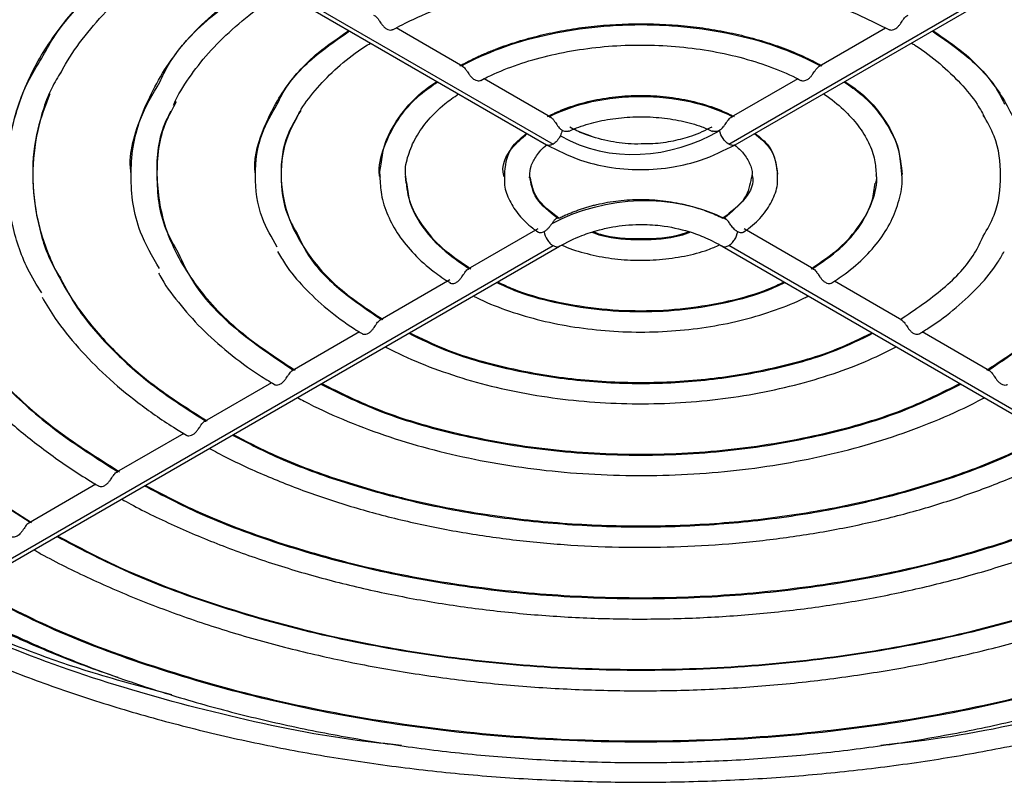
# Model space of a CAD drawing. Header units: millimetres. Extents: x 155400 to 158106, y 111257 to 114777.
# Tile 58 of 157: x 157912 to 157977, y 111443 to 111493. Entities that reach past the tile are written whole.
import ezdxf

# ---------------------------------------------------------------- set-up
doc = ezdxf.new("R2010")
doc.units = ezdxf.units.MM

msp = doc.modelspace()

# ---------------------------------------------------------------- linework, layer by layer
at = {"color": 7, "linetype": 'Continuous', "lineweight": 25}
for p, q in [((157906.816, 111508.03), (157946.693, 111485.01)), ((157907.241, 111508.072), (157947.118, 111485.052)), ((157958.683, 111485.052), (157998.56, 111508.072)), ((157959.108, 111485.01), (157998.985, 111508.03)), ((157941.171, 111490.16), (157936.783, 111492.693)), ((157969.01, 111492.689), (157964.629, 111490.16)), ((157946.96, 111486.818), (157942.574, 111489.35)), ((157963.229, 111489.352), (157958.84, 111486.818)), ((157948.806, 111485.884), (157949.612, 111485.589)), ((157943.913, 111483.207), (157943.913, 111482.88)), ((157960.208, 111483.006), (157960.185, 111482.808)), ((157961.887, 111483.078), (157961.887, 111483.208)), ((157970.074, 111483.084), (157970.042, 111483.542)), ((157937.455, 111482.514), (157937.408, 111482.951)), ((157946.11, 111479.469), (157941.514, 111476.816)), ((157964.286, 111476.816), (157959.69, 111479.469)), ((157907.241, 111455.355), (157947.118, 111478.375)), ((157907.666, 111455.313), (157947.542, 111478.333)), ((157958.258, 111478.333), (157998.135, 111455.313)), ((157998.56, 111455.355), (157958.683, 111478.375)), ((157940.321, 111476.128), (157935.729, 111473.476)), ((157970.071, 111473.476), (157965.638, 111476.036)), ((157934.37, 111472.692), (157929.945, 111470.137)), ((157975.855, 111470.137), (157971.428, 111472.693)), ((157928.589, 111469.355), (157924.162, 111466.799)), ((157922.801, 111466.013), (157918.378, 111463.46)), ((157917.009, 111462.669), (157912.595, 111460.121))]:
    msp.add_line(p, q, dxfattribs=at)
for points, knots in [([(157902.989, 111483.029), (157902.988, 111483.034), (157902.847, 111484.282), (157903.332, 111486.785), (157904.507, 111490.459), (157906.593, 111494.014), (157909.452, 111497.372), (157912.672, 111500.262), (157915.207, 111501.873), (157916.289, 111502.561)], [0, 0, 0, 0, 0.000737, 0.174663, 0.348588, 0.522514, 0.696439, 0.870364, 1, 1, 1, 1]), ([(157905.731, 111492.223), (157906.034, 111492.778), (157906.983, 111494.519), (157909.43, 111497.254), (157912.636, 111500.178), (157915.208, 111501.817), (157916.335, 111502.535)], [0, 0, 0, 0, 0.1443738, 0.4522425, 0.7601112, 1, 1, 1, 1]), ([(157906.789, 111490.931), (157906.851, 111491.062), (157907.251, 111491.902), (157908.282, 111493.409), (157909.889, 111495.427), (157911.8, 111497.362), (157913.98, 111499.2), (157915.974, 111500.655), (157917.303, 111501.459), (157917.74, 111501.724)], [0, 0, 0, 0, 0.032642, 0.209822, 0.386357, 0.562423, 0.73819, 0.913796, 1, 1, 1, 1]), ([(157911.167, 111483.029), (157911.166, 111483.034), (157911.048, 111484.077), (157911.452, 111486.167), (157912.432, 111489.234), (157914.17, 111492.202), (157916.554, 111495.005), (157919.183, 111497.377), (157921.233, 111498.686), (157922.073, 111499.222)], [0, 0, 0, 0, 0.000889, 0.176328, 0.351767, 0.527207, 0.702646, 0.878086, 1, 1, 1, 1]), ([(157913.453, 111490.699), (157913.703, 111491.16), (157914.491, 111492.609), (157916.527, 111494.889), (157919.149, 111497.293), (157921.236, 111498.629), (157922.12, 111499.195)], [0, 0, 0, 0, 0.145523, 0.457917, 0.770312, 1, 1, 1, 1]), ([(157914.699, 111489.695), (157914.8, 111489.898), (157915.222, 111490.743), (157916.271, 111492.182), (157917.835, 111493.989), (157919.703, 111495.704), (157921.594, 111497.179), (157922.959, 111498.03), (157923.526, 111498.384)], [0, 0, 0, 0, 0.06323, 0.263289, 0.462449, 0.661006, 0.859222, 1, 1, 1, 1]), ([(157936.584, 111492.587), (157936.781, 111492.694), (157937.632, 111493.156), (157939.291, 111493.883), (157941.612, 111494.7), (157944.092, 111495.358), (157946.69, 111495.852), (157949.373, 111496.172), (157952.103, 111496.314), (157954.845, 111496.277), (157957.561, 111496.059), (157960.214, 111495.665), (157962.768, 111495.102), (157965.184, 111494.373), (157967.36, 111493.539), (157968.626, 111492.891), (157969.217, 111492.588)], [0, 0, 0, 0, 0.022757, 0.098446, 0.174221, 0.250065, 0.325973, 0.401934, 0.47793, 0.553943, 0.62995, 0.705926, 0.78185, 0.857703, 0.933467, 1, 1, 1, 1]), ([(157919.346, 111483.023), (157919.345, 111483.03), (157919.133, 111484.281), (157919.855, 111486.806), (157921.632, 111490.403), (157924.362, 111493.502), (157926.838, 111495.155), (157927.896, 111495.861)], [0, 0, 0, 0, 0.001523, 0.268111, 0.534699, 0.801287, 1, 1, 1, 1]), ([(157921.219, 111489.133), (157921.401, 111489.513), (157922.159, 111491.091), (157924.372, 111493.415), (157926.852, 111495.099), (157927.938, 111495.837)], [0, 0, 0, 0, 0.151097, 0.628335, 1, 1, 1, 1]), ([(157922.132, 111487.612), (157922.144, 111487.645), (157922.381, 111488.255), (157923.127, 111489.41), (157924.38, 111491.052), (157925.954, 111492.607), (157927.59, 111493.949), (157928.802, 111494.72), (157929.311, 111495.044)], [0, 0, 0, 0, 0.0119179, 0.2231872, 0.4328716, 0.6414245, 0.8493248, 1, 1, 1, 1]), ([(157976.5, 111495.05), (157976.615, 111494.98), (157977.447, 111494.474), (157978.837, 111493.453), (157980.553, 111491.958), (157981.971, 111490.375), (157982.974, 111488.996), (157983.385, 111488.135), (157983.527, 111487.838)], [0, 0, 0, 0, 0.034204, 0.247333, 0.460455, 0.67369, 0.887343, 1, 1, 1, 1]), ([(157935.296, 111493.536), (157935.33, 111493.524), (157935.4, 111493.501), (157935.498, 111493.415), (157935.597, 111493.291), (157935.694, 111493.148), (157935.797, 111492.993), (157935.913, 111492.837), (157936.037, 111492.714), (157936.15, 111492.634), (157936.271, 111492.578), (157936.405, 111492.551), (157936.521, 111492.563), (157936.565, 111492.589), (157936.579, 111492.597)], [0, 0, 0, 0, 0.0845, 0.167389, 0.252606, 0.343801, 0.418039, 0.514983, 0.622219, 0.686507, 0.747543, 0.858179, 0.955423, 1, 1, 1, 1]), ([(157969.222, 111492.597), (157969.236, 111492.588), (157969.28, 111492.563), (157969.396, 111492.551), (157969.529, 111492.578), (157969.65, 111492.634), (157969.763, 111492.714), (157969.887, 111492.838), (157970.004, 111492.993), (157970.107, 111493.149), (157970.203, 111493.292), (157970.303, 111493.415), (157970.401, 111493.501), (157970.47, 111493.524), (157970.505, 111493.536)], [0, 0, 0, 0, 0.044554, 0.141614, 0.252186, 0.313322, 0.37758, 0.484853, 0.58215, 0.656681, 0.747709, 0.8328, 0.915589, 1, 1, 1, 1]), ([(157940.978, 111490.203), (157941.078, 111490.258), (157941.277, 111490.367), (157941.584, 111490.525), (157941.897, 111490.679), (157942.216, 111490.829), (157942.542, 111490.974), (157942.873, 111491.115), (157943.211, 111491.251), (157943.897, 111491.514), (157944.966, 111491.873), (157946.464, 111492.27), (157948.021, 111492.583), (157950.154, 111492.883), (157952.9, 111493.036), (157955.646, 111492.883), (157957.779, 111492.583), (157959.336, 111492.27), (157960.834, 111491.873), (157962.022, 111491.474), (157962.929, 111491.117), (157963.586, 111490.831), (157964.221, 111490.528), (157964.621, 111490.311), (157964.822, 111490.203)], [0, 0, 0, 0, 0.015663, 0.0313, 0.046919, 0.06253, 0.078142, 0.093763, 0.109403, 0.125071, 0.187573, 0.250096, 0.312599, 0.375122, 0.500004, 0.624886, 0.687389, 0.749912, 0.812415, 0.874938, 0.906236, 0.937464, 0.968695, 1, 1, 1, 1]), ([(157941.08, 111490.197), (157942.658, 111491.058), (157944.521, 111491.745), (157948.557, 111492.672), (157950.728, 111492.912), (157955.072, 111492.912), (157957.243, 111492.672), (157961.279, 111491.745), (157963.142, 111491.058), (157964.721, 111490.197)], [0, 0, 0, 0, 0.25, 0.25, 0.5, 0.5, 0.75, 0.75, 1, 1, 1, 1]), ([(157927.524, 111483.023), (157927.523, 111483.03), (157927.364, 111483.974), (157927.904, 111485.878), (157929.24, 111488.586), (157931.214, 111490.856), (157932.979, 111492.046), (157933.682, 111492.52)], [0, 0, 0, 0, 0.002059, 0.274583, 0.547108, 0.819633, 1, 1, 1, 1]), ([(157928.963, 111487.687), (157929.087, 111487.945), (157929.643, 111489.105), (157931.216, 111490.77), (157932.991, 111491.991), (157933.725, 111492.496)], [0, 0, 0, 0, 0.14395, 0.64585, 1, 1, 1, 1]), ([(157972.075, 111492.496), (157972.809, 111491.991), (157974.584, 111490.77), (157976.157, 111489.105), (157976.713, 111487.945), (157976.837, 111487.687)], [0, 0, 0, 0, 0.354143, 0.856034, 1, 1, 1, 1]), ([(157972.118, 111492.52), (157972.821, 111492.046), (157974.586, 111490.856), (157976.56, 111488.586), (157977.897, 111485.878), (157978.437, 111483.974), (157978.277, 111483.03), (157978.276, 111483.023)], [0, 0, 0, 0, 0.180367, 0.452892, 0.725417, 0.997941, 1, 1, 1, 1]), ([(157930.226, 111486.724), (157930.294, 111486.873), (157930.589, 111487.509), (157931.415, 111488.593), (157932.705, 111489.941), (157933.958, 111490.979), (157934.833, 111491.531), (157935.102, 111491.701)], [0, 0, 0, 0, 0.081974, 0.351113, 0.617588, 0.882572, 1, 1, 1, 1]), ([(157942.368, 111489.244), (157942.515, 111489.322), (157943.196, 111489.68), (157944.558, 111490.231), (157946.5, 111490.825), (157948.583, 111491.256), (157950.754, 111491.517), (157952.971, 111491.601), (157955.187, 111491.506), (157957.355, 111491.233), (157959.433, 111490.791), (157961.366, 111490.186), (157962.68, 111489.644), (157963.323, 111489.304), (157963.433, 111489.245)], [0, 0, 0, 0, 0.02616, 0.12122, 0.216475, 0.311884, 0.407425, 0.503048, 0.5987, 0.694311, 0.789814, 0.885151, 0.980269, 1, 1, 1, 1]), ([(157970.712, 111491.709), (157970.788, 111491.662), (157971.473, 111491.237), (157972.611, 111490.362), (157973.984, 111489.057), (157974.986, 111487.835), (157975.406, 111487.043), (157975.574, 111486.725)], [0, 0, 0, 0, 0.032929, 0.296425, 0.55991, 0.823731, 1, 1, 1, 1]), ([(157913.453, 111475.258), (157913.132, 111475.78), (157912.208, 111477.278), (157911.415, 111479.875), (157911.034, 111482.979), (157911.415, 111486.083), (157912.208, 111488.68), (157913.131, 111490.178), (157913.453, 111490.699)], [0, 0, 0, 0, 0.105453, 0.302743, 0.500033, 0.697323, 0.894614, 1, 1, 1, 1]), ([(157941.08, 111490.197), (157941.115, 111490.185), (157941.184, 111490.162), (157941.284, 111490.075), (157941.384, 111489.951), (157941.481, 111489.808), (157941.583, 111489.653), (157941.699, 111489.498), (157941.823, 111489.374), (157941.936, 111489.294), (157942.058, 111489.237), (157942.192, 111489.21), (157942.307, 111489.221), (157942.35, 111489.246), (157942.363, 111489.254)], [0, 0, 0, 0, 0.084422, 0.167501, 0.253079, 0.344703, 0.419012, 0.516336, 0.622505, 0.688267, 0.749421, 0.860436, 0.958036, 1, 1, 1, 1]), ([(157963.438, 111489.253), (157963.451, 111489.246), (157963.494, 111489.221), (157963.609, 111489.21), (157963.742, 111489.237), (157963.864, 111489.294), (157963.977, 111489.374), (157964.101, 111489.498), (157964.217, 111489.653), (157964.32, 111489.809), (157964.417, 111489.952), (157964.517, 111490.075), (157964.616, 111490.162), (157964.685, 111490.185), (157964.721, 111490.197)], [0, 0, 0, 0, 0.041433, 0.138902, 0.249882, 0.311169, 0.376944, 0.483219, 0.580954, 0.6556, 0.747105, 0.8326, 0.915622, 1, 1, 1, 1]), ([(157897.951, 111490.111), (157897.589, 111489.165), (157896.699, 111486.841), (157896.365, 111483.042), (157896.814, 111478.816), (157898.243, 111474.657), (157900.581, 111470.639), (157903.816, 111466.837), (157907.829, 111463.281), (157911.131, 111461.201), (157912.782, 111460.161)], [0, 0, 0, 0, 0.0894, 0.219486, 0.349572, 0.479657, 0.609743, 0.739829, 0.869914, 1, 1, 1, 1]), ([(157914.806, 111489.946), (157914.589, 111489.59), (157913.802, 111488.296), (157913.111, 111485.954), (157912.736, 111482.979), (157913.114, 111480.005), (157913.771, 111477.735), (157914.51, 111476.511), (157914.683, 111476.225)], [0, 0, 0, 0, 0.081199, 0.294618, 0.508036, 0.721455, 0.934873, 1, 1, 1, 1]), ([(157905.968, 111489.231), (157905.638, 111488.372), (157904.858, 111486.338), (157904.561, 111483.042), (157904.946, 111479.434), (157906.164, 111475.883), (157908.158, 111472.451), (157910.917, 111469.204), (157914.34, 111466.166), (157917.156, 111464.388), (157918.565, 111463.499)], [0, 0, 0, 0, 0.094459, 0.223822, 0.353185, 0.482548, 0.611911, 0.741274, 0.870637, 1, 1, 1, 1]), ([(157921.201, 111476.86), (157920.739, 111477.656), (157919.592, 111479.635), (157919.187, 111482.979), (157919.595, 111486.336), (157920.75, 111488.325), (157921.219, 111489.133)], [0, 0, 0, 0, 0.200676, 0.498554, 0.796432, 1, 1, 1, 1]), ([(157935.705, 111482.914), (157935.702, 111482.936), (157935.592, 111483.581), (157935.941, 111484.863), (157936.82, 111486.666), (157938.049, 111488.128), (157939.13, 111488.881), (157939.517, 111489.152)], [0, 0, 0, 0, 0.009708, 0.287871, 0.566033, 0.844195, 1, 1, 1, 1]), ([(157935.812, 111483.725), (157935.856, 111484.131), (157935.968, 111485.169), (157936.879, 111486.769), (157938.064, 111488.21), (157939.121, 111488.937), (157939.472, 111489.178)], [0, 0, 0, 0, 0.203927, 0.522784, 0.841641, 1, 1, 1, 1]), ([(157966.283, 111489.152), (157966.671, 111488.881), (157967.754, 111488.128), (157968.96, 111486.667), (157969.922, 111484.883), (157970.038, 111483.65), (157970.095, 111483.044)], [0, 0, 0, 0, 0.15889, 0.44256, 0.72623, 1, 1, 1, 1]), ([(157966.328, 111489.178), (157966.679, 111488.937), (157967.736, 111488.21), (157968.924, 111486.769), (157969.854, 111485.114), (157969.969, 111484.018), (157970.017, 111483.556)], [0, 0, 0, 0, 0.153952, 0.463936, 0.773919, 1, 1, 1, 1]), ([(157913.986, 111488.357), (157913.688, 111487.584), (157913.016, 111485.837), (157912.758, 111483.043), (157913.078, 111480.051), (157914.086, 111477.108), (157915.736, 111474.263), (157918.018, 111471.57), (157920.851, 111469.05), (157923.182, 111467.575), (157924.348, 111466.837)], [0, 0, 0, 0, 0.101762, 0.230082, 0.358402, 0.486721, 0.615041, 0.743361, 0.87168, 1, 1, 1, 1]), ([(157937.415, 111482.932), (157937.408, 111482.994), (157937.356, 111483.455), (157937.555, 111484.316), (157938.036, 111485.502), (157938.862, 111486.642), (157939.814, 111487.604), (157940.588, 111488.14), (157940.898, 111488.355)], [0, 0, 0, 0, 0.032678, 0.244876, 0.456384, 0.662667, 0.864895, 1, 1, 1, 1]), ([(157946.763, 111486.864), (157946.832, 111486.9), (157946.971, 111486.973), (157947.186, 111487.077), (157947.406, 111487.178), (157947.632, 111487.275), (157947.863, 111487.368), (157948.256, 111487.515), (157948.828, 111487.702), (157949.599, 111487.901), (157950.398, 111488.058), (157951.493, 111488.208), (157952.9, 111488.284), (157954.307, 111488.208), (157955.402, 111488.058), (157956.201, 111487.901), (157956.972, 111487.702), (157957.626, 111487.489), (157958.17, 111487.277), (157958.618, 111487.08), (157958.898, 111486.936), (157959.037, 111486.864)], [0, 0, 0, 0, 0.020873, 0.041707, 0.062523, 0.083342, 0.104183, 0.125066, 0.187559, 0.250093, 0.312585, 0.375119, 0.500007, 0.624896, 0.687389, 0.749922, 0.812415, 0.874948, 0.91665, 0.95828, 1, 1, 1, 1]), ([(157946.867, 111486.856), (157947.686, 111487.281), (157948.641, 111487.618), (157950.698, 111488.073), (157951.799, 111488.191), (157954.001, 111488.191), (157955.102, 111488.073), (157957.159, 111487.618), (157958.114, 111487.281), (157958.934, 111486.856)], [0, 0, 0, 0, 0.25, 0.25, 0.5, 0.5, 0.75, 0.75, 1, 1, 1, 1]), ([(157964.919, 111488.364), (157964.943, 111488.349), (157965.445, 111488.026), (157966.267, 111487.332), (157967.251, 111486.268), (157967.932, 111485.15), (157968.336, 111484.065), (157968.37, 111483.355), (157968.386, 111483.026)], [0, 0, 0, 0, 0.010472, 0.212476, 0.414493, 0.617357, 0.822837, 1, 1, 1, 1]), ([(157922.31, 111487.825), (157922.064, 111487.385), (157921.186, 111485.822), (157920.928, 111482.979), (157921.209, 111480.055), (157922.139, 111478.414), (157922.433, 111477.896)], [0, 0, 0, 0, 0.137067, 0.487672, 0.838276, 1, 1, 1, 1]), ([(157928.963, 111478.272), (157928.596, 111478.906), (157927.716, 111480.429), (157927.401, 111482.979), (157927.716, 111485.53), (157928.596, 111487.053), (157928.963, 111487.687)], [0, 0, 0, 0, 0.208138, 0.499995, 0.791851, 1, 1, 1, 1]), ([(157921.963, 111487.227), (157921.847, 111487.014), (157921.116, 111485.668), (157920.9, 111483.035), (157921.415, 111479.483), (157923.226, 111476.057), (157926.059, 111472.862), (157928.773, 111471.071), (157930.13, 111470.176)], [0, 0, 0, 0, 0.036263, 0.229011, 0.421758, 0.614505, 0.807253, 1, 1, 1, 1]), ([(157930.317, 111486.955), (157930.074, 111486.528), (157929.355, 111485.265), (157929.093, 111483.04), (157929.498, 111480.408), (157930.825, 111477.874), (157932.913, 111475.507), (157934.913, 111474.179), (157935.913, 111473.514)], [0, 0, 0, 0, 0.092819, 0.274255, 0.455692, 0.637128, 0.818564, 1, 1, 1, 1]), ([(157930.511, 111487.266), (157930.19, 111486.707), (157929.392, 111485.321), (157929.117, 111482.98), (157929.365, 111480.74), (157930.097, 111479.451), (157930.358, 111478.992)], [0, 0, 0, 0, 0.20872, 0.5184816, 0.8282432, 1, 1, 1, 1]), ([(157975.443, 111478.993), (157975.704, 111479.452), (157976.436, 111480.741), (157976.678, 111482.979), (157976.436, 111485.218), (157975.703, 111486.507), (157975.442, 111486.967)], [0, 0, 0, 0, 0.17822, 0.499922, 0.821623, 1, 1, 1, 1]), ([(157975.67, 111470.176), (157977.027, 111471.071), (157979.741, 111472.862), (157982.574, 111476.057), (157984.386, 111479.483), (157984.898, 111483.034), (157984.693, 111485.642), (157983.978, 111486.962), (157983.877, 111487.15)], [0, 0, 0, 0, 0.193586, 0.387172, 0.580758, 0.774344, 0.96793, 1, 1, 1, 1]), ([(157946.867, 111486.856), (157946.884, 111486.851), (157946.919, 111486.841), (157946.97, 111486.814), (157947.02, 111486.779), (157947.069, 111486.734), (157947.118, 111486.68), (157947.168, 111486.617), (157947.219, 111486.546), (157947.283, 111486.453), (157947.366, 111486.327), (157947.467, 111486.189), (157947.568, 111486.079), (157947.647, 111486.009), (157947.692, 111485.978), (157947.709, 111485.966)], [0, 0, 0, 0, 0.061309, 0.121773, 0.182005, 0.242627, 0.304257, 0.367487, 0.432868, 0.500902, 0.609799, 0.75008, 0.862807, 0.946127, 1, 1, 1, 1]), ([(157948.171, 111485.898), (157948.235, 111485.929), (157948.673, 111486.141), (157949.623, 111486.453), (157951.046, 111486.75), (157952.562, 111486.875), (157954.095, 111486.827), (157955.568, 111486.601), (157956.769, 111486.281), (157957.383, 111485.996), (157957.613, 111485.889)], [0, 0, 0, 0, 0.025131, 0.171819, 0.319311, 0.467389, 0.615749, 0.763983, 0.911615, 1, 1, 1, 1]), ([(157958.091, 111485.966), (157958.108, 111485.978), (157958.153, 111486.009), (157958.232, 111486.079), (157958.334, 111486.19), (157958.435, 111486.328), (157958.535, 111486.48), (157958.631, 111486.619), (157958.73, 111486.737), (157958.83, 111486.821), (157958.899, 111486.844), (157958.934, 111486.856)], [0, 0, 0, 0, 0.053828, 0.137345, 0.250512, 0.391313, 0.500698, 0.633587, 0.758017, 0.87852, 1, 1, 1, 1]), ([(157943.899, 111482.894), (157943.89, 111482.923), (157943.674, 111483.572), (157944.135, 111484.641), (157945.084, 111485.453), (157945.422, 111485.743)], [0, 0, 0, 0, 0.0283977, 0.6530587, 1, 1, 1, 1]), ([(157943.938, 111483.234), (157944.013, 111483.83), (157944.129, 111484.757), (157945.057, 111485.499), (157945.387, 111485.763)], [0, 0, 0, 0, 0.644197, 1, 1, 1, 1]), ([(157948.167, 111485.908), (157948.147, 111485.898), (157948.095, 111485.873), (157947.974, 111485.867), (157947.838, 111485.894), (157947.749, 111485.944), (157947.709, 111485.966)], [0, 0, 0, 0, 0.176205, 0.451278, 0.757536, 1, 1, 1, 1]), ([(157953.145, 111485.068), (157952.847, 111485.06), (157952.023, 111485.036), (157950.646, 111485.254), (157949.271, 111485.625), (157948.527, 111486.005), (157948.229, 111486.156)], [0, 0, 0, 0, 0.16446, 0.454528, 0.78184, 1, 1, 1, 1]), ([(157957.568, 111486.173), (157957.143, 111485.958), (157956.389, 111485.578), (157955.024, 111485.238), (157953.967, 111485.06), (157953.328, 111485.067), (157953.145, 111485.068)], [0, 0, 0, 0, 0.346567, 0.614292, 0.889423, 1, 1, 1, 1]), ([(157958.091, 111485.966), (157958.051, 111485.944), (157957.962, 111485.894), (157957.826, 111485.867), (157957.702, 111485.873), (157957.647, 111485.9), (157957.623, 111485.912)], [0, 0, 0, 0, 0.235721, 0.532673, 0.799004, 1, 1, 1, 1]), ([(157960.378, 111485.743), (157960.733, 111485.452), (157961.699, 111484.66), (157961.823, 111483.682), (157961.901, 111483.064)], [0, 0, 0, 0, 0.367833, 1, 1, 1, 1]), ([(157960.413, 111485.763), (157960.743, 111485.499), (157961.671, 111484.757), (157961.787, 111483.831), (157961.862, 111483.234)], [0, 0, 0, 0, 0.355884, 1, 1, 1, 1]), ([(157945.587, 111482.959), (157945.598, 111483.175), (157945.621, 111483.606), (157946.009, 111484.295), (157946.407, 111484.785), (157946.728, 111485.017), (157946.74, 111485.025)], [0, 0, 0, 0, 0.321681, 0.643135, 0.986606, 1, 1, 1, 1]), ([(157946.691, 111485.01), (157947.406, 111484.646), (157948.607, 111484.034), (157950.777, 111483.493), (157952.88, 111483.309), (157954.989, 111483.496), (157957.153, 111484.022), (157958.38, 111484.642), (157959.108, 111485.01)], [0, 0, 0, 0, 0.2030216, 0.3411892, 0.4995664, 0.6567017, 0.7962547, 1, 1, 1, 1]), ([(157947.118, 111485.052), (157947.049, 111485.021), (157946.91, 111484.959), (157946.763, 111484.961), (157946.709, 111485.008), (157946.698, 111485.018)], [0, 0, 0, 0, 0.444165, 0.88833, 1, 1, 1, 1]), ([(157959.102, 111485.018), (157959.091, 111485.008), (157959.037, 111484.961), (157958.89, 111484.959), (157958.752, 111485.021), (157958.683, 111485.052)], [0, 0, 0, 0, 0.111639, 0.555819, 1, 1, 1, 1]), ([(157959.093, 111484.979), (157959.291, 111484.805), (157959.738, 111484.408), (157960.088, 111483.754), (157960.258, 111483.282), (157960.218, 111483.028), (157960.213, 111483)], [0, 0, 0, 0, 0.267214, 0.606695, 0.956775, 1, 1, 1, 1]), ([(157935.776, 111483.729), (157935.74, 111483.567), (157935.677, 111483.283), (157935.711, 111482.997), (157935.726, 111482.874)], [0, 0, 0, 0, 0.570349, 1, 1, 1, 1]), ([(157960.219, 111483.008), (157960.222, 111482.998), (157960.386, 111482.489), (157959.873, 111481.426), (157958.884, 111480.594), (157958.39, 111480.177)], [0, 0, 0, 0, 0.009402, 0.504701, 1, 1, 1, 1]), ([(157959.686, 111479.283), (157959.789, 111479.353), (157960.278, 111479.687), (157960.983, 111480.387), (157961.628, 111481.412), (157961.937, 111482.338), (157961.898, 111482.895), (157961.886, 111483.078)], [0, 0, 0, 0, 0.072717, 0.343513, 0.612527, 0.873005, 1, 1, 1, 1]), ([(157964.2, 111476.85), (157964.828, 111477.281), (157966.083, 111478.143), (157967.407, 111479.666), (157968.183, 111481.289), (157968.497, 111482.438), (157968.4, 111483.015), (157968.397, 111483.032)], [0, 0, 0, 0, 0.248041, 0.496082, 0.744123, 0.992163, 1, 1, 1, 1]), ([(157965.473, 111475.93), (157965.638, 111476.034), (157966.342, 111476.479), (157967.417, 111477.361), (157968.569, 111478.61), (157969.425, 111479.956), (157969.934, 111481.363), (157970.146, 111482.409), (157970.091, 111482.968), (157970.082, 111483.05)], [0, 0, 0, 0, 0.056537, 0.241391, 0.426234, 0.60989, 0.791117, 0.969231, 1, 1, 1, 1]), ([(157968.393, 111483.008), (157968.398, 111482.97), (157968.422, 111482.794), (157968.378, 111482.618), (157968.343, 111482.48)], [0, 0, 0, 0, 0.213272, 1, 1, 1, 1]), ([(157935.718, 111482.909), (157935.734, 111482.519), (157935.769, 111481.66), (157936.202, 111480.358), (157936.926, 111479.032), (157937.956, 111477.784), (157939.096, 111476.74), (157939.978, 111476.168), (157940.336, 111475.936)], [0, 0, 0, 0, 0.1476594, 0.3261102, 0.5058387, 0.6882144, 0.8731797, 1, 1, 1, 1]), ([(157937.403, 111482.926), (157937.455, 111482.381), (157937.56, 111481.273), (157938.41, 111479.666), (157939.713, 111478.143), (157940.971, 111477.281), (157941.6, 111476.85)], [0, 0, 0, 0, 0.244029, 0.4960193, 0.7480097, 1, 1, 1, 1]), ([(157937.477, 111482.525), (157937.519, 111482.129), (157937.622, 111481.165), (157938.438, 111479.691), (157939.764, 111478.153), (157941.053, 111477.286), (157941.697, 111476.853)], [0, 0, 0, 0, 0.1878663, 0.4585775, 0.7292888, 1, 1, 1, 1]), ([(157943.914, 111482.881), (157943.911, 111482.703), (157943.902, 111482.172), (157944.228, 111481.311), (157944.849, 111480.357), (157945.522, 111479.69), (157946.001, 111479.362), (157946.115, 111479.283)], [0, 0, 0, 0, 0.129164, 0.386957, 0.647015, 0.915547, 1, 1, 1, 1]), ([(157945.58, 111482.827), (157945.579, 111482.829), (157945.568, 111482.871), (157945.58, 111482.913), (157945.592, 111482.952)], [0, 0, 0, 0, 0.053712, 1, 1, 1, 1]), ([(157947.41, 111480.178), (157946.881, 111480.596), (157945.833, 111481.425), (157945.665, 111482.445), (157945.581, 111482.951)], [0, 0, 0, 0, 0.504791, 1, 1, 1, 1]), ([(157947.504, 111480.179), (157946.943, 111480.603), (157945.891, 111481.398), (157945.714, 111482.389), (157945.631, 111482.852)], [0, 0, 0, 0, 0.533483, 1, 1, 1, 1]), ([(157960.161, 111482.827), (157960.079, 111482.373), (157959.902, 111481.39), (157958.858, 111480.603), (157958.296, 111480.179)], [0, 0, 0, 0, 0.462093, 1, 1, 1, 1]), ([(157964.103, 111476.853), (157964.747, 111477.286), (157966.036, 111478.153), (157967.362, 111479.692), (157968.173, 111481.153), (157968.276, 111482.104), (157968.317, 111482.487)], [0, 0, 0, 0, 0.272355, 0.54471, 0.817065, 1, 1, 1, 1]), ([(157947.504, 111480.179), (157947.591, 111480.222), (157947.766, 111480.307), (157948.034, 111480.427), (157948.305, 111480.541), (157948.58, 111480.648), (157948.857, 111480.747), (157949.138, 111480.84), (157949.422, 111480.927), (157949.709, 111481.006), (157950.361, 111481.168), (157951.415, 111481.354), (157952.896, 111481.437), (157954.375, 111481.351), (157955.508, 111481.151), (157956.314, 111480.943), (157956.829, 111480.785), (157957.332, 111480.605), (157957.825, 111480.404), (157958.138, 111480.254), (157958.296, 111480.179)], [0, 0, 0, 0, 0.029075, 0.057731, 0.086001, 0.113919, 0.141518, 0.168835, 0.195906, 0.22277, 0.249465, 0.37561, 0.500094, 0.623775, 0.749644, 0.798243, 0.847364, 0.897227, 0.94804, 1, 1, 1, 1]), ([(157947.05, 111479.839), (157947.035, 111479.816), (157947.004, 111479.772), (157946.956, 111479.705), (157946.908, 111479.64), (157946.858, 111479.576), (157946.78, 111479.486), (157946.671, 111479.376), (157946.574, 111479.318), (157946.526, 111479.29)], [0, 0, 0, 0, 0.101266, 0.200723, 0.299693, 0.399357, 0.500773, 0.751589, 1, 1, 1, 1]), ([(157947.41, 111480.178), (157947.396, 111480.174), (157947.368, 111480.168), (157947.33, 111480.149), (157947.295, 111480.127), (157947.263, 111480.101), (157947.222, 111480.063), (157947.172, 111480.006), (157947.112, 111479.926), (157947.071, 111479.868), (157947.05, 111479.839)], [0, 0, 0, 0, 0.115005, 0.22227, 0.322041, 0.414563, 0.500089, 0.670919, 0.836461, 1, 1, 1, 1]), ([(157947.547, 111478.336), (157948.021, 111478.584), (157948.823, 111479.003), (157950.045, 111479.393), (157951.022, 111479.609), (157951.902, 111479.729), (157952.955, 111479.786), (157954.393, 111479.71), (157955.88, 111479.385), (157957.251, 111478.882), (157957.937, 111478.511), (157958.312, 111478.309)], [0, 0, 0, 0, 0.158804, 0.268832, 0.345457, 0.415954, 0.490169, 0.603935, 0.767143, 0.872933, 1, 1, 1, 1]), ([(157958.537, 111480.1), (157958.527, 111480.108), (157958.505, 111480.126), (157958.471, 111480.148), (157958.432, 111480.167), (157958.405, 111480.174), (157958.39, 111480.177)], [0, 0, 0, 0, 0.215052, 0.453424, 0.715046, 1, 1, 1, 1]), ([(157959.274, 111479.289), (157959.256, 111479.299), (157959.22, 111479.319), (157959.167, 111479.355), (157959.115, 111479.397), (157959.046, 111479.459), (157958.964, 111479.547), (157958.872, 111479.666), (157958.785, 111479.788), (157958.702, 111479.907), (157958.62, 111480.018), (157958.565, 111480.072), (157958.537, 111480.1)], [0, 0, 0, 0, 0.062593, 0.124759, 0.187055, 0.250029, 0.37525, 0.499744, 0.621963, 0.742409, 0.866349, 1, 1, 1, 1]), ([(157946.111, 111479.277), (157946.126, 111479.268), (157946.169, 111479.24), (157946.28, 111479.222), (157946.409, 111479.238), (157946.494, 111479.276), (157946.526, 111479.29)], [0, 0, 0, 0, 0.1651982, 0.4655472, 0.8029508, 1, 1, 1, 1]), ([(157946.526, 111479.29), (157946.55, 111479.118), (157946.657, 111478.841), (157946.838, 111478.61), (157946.972, 111478.475), (157947.047, 111478.416), (157947.118, 111478.375)], [0, 0, 0, 0, 0.5, 0.75, 0.75, 1, 1, 1, 1]), ([(157956.164, 111479.256), (157955.934, 111479.171), (157954.971, 111478.811), (157952.9, 111478.702), (157950.839, 111478.809), (157949.885, 111479.164), (157949.666, 111479.246)], [0, 0, 0, 0, 0.1197346, 0.5026828, 0.8856309, 1, 1, 1, 1]), ([(157956.078, 111479.288), (157955.899, 111479.22), (157954.971, 111478.866), (157952.899, 111478.769), (157950.841, 111478.864), (157949.924, 111479.212), (157949.757, 111479.275)], [0, 0, 0, 0, 0.0970641, 0.5032832, 0.9095023, 1, 1, 1, 1]), ([(157958.683, 111478.375), (157958.751, 111478.415), (157958.819, 111478.468), (157958.951, 111478.598), (157959.015, 111478.677), (157959.181, 111478.935), (157959.25, 111479.121), (157959.274, 111479.289)], [0, 0, 0, 0, 0.25, 0.25, 0.5, 0.5, 1, 1, 1, 1]), ([(157959.274, 111479.289), (157959.306, 111479.276), (157959.391, 111479.238), (157959.521, 111479.222), (157959.632, 111479.24), (157959.674, 111479.268), (157959.689, 111479.278)], [0, 0, 0, 0, 0.195451, 0.534586, 0.835408, 1, 1, 1, 1]), ([(157930.358, 111478.992), (157930.533, 111478.617), (157931.099, 111477.401), (157932.887, 111475.501), (157934.84, 111474.174), (157935.816, 111473.51)], [0, 0, 0, 0, 0.182178, 0.591089, 1, 1, 1, 1]), ([(157969.984, 111473.51), (157970.961, 111474.174), (157972.913, 111475.501), (157974.701, 111477.401), (157975.268, 111478.618), (157975.443, 111478.993)], [0, 0, 0, 0, 0.4088295, 0.8176591, 1, 1, 1, 1]), ([(157922.433, 111477.896), (157922.717, 111477.281), (157923.53, 111475.527), (157926.037, 111472.856), (157928.701, 111471.067), (157930.032, 111470.172)], [0, 0, 0, 0, 0.2122042, 0.6061021, 1, 1, 1, 1]), ([(157928.982, 111477.989), (157929.146, 111477.7), (157929.613, 111476.877), (157930.702, 111475.604), (157932.217, 111474.186), (157933.546, 111473.195), (157934.371, 111472.69), (157934.541, 111472.586)], [0, 0, 0, 0, 0.141172, 0.402777, 0.666433, 0.931423, 1, 1, 1, 1]), ([(157947.118, 111478.375), (157947.185, 111478.345), (157947.32, 111478.284), (157947.47, 111478.285), (157947.529, 111478.335), (157947.544, 111478.348)], [0, 0, 0, 0, 0.423178, 0.846356, 1, 1, 1, 1]), ([(157947.694, 111478.406), (157947.695, 111478.406), (157948.142, 111478.193), (157949.153, 111477.872), (157950.751, 111477.529), (157952.434, 111477.385), (157954.131, 111477.425), (157955.78, 111477.664), (157957.122, 111477.999), (157957.833, 111478.312), (157958.085, 111478.423)], [0, 0, 0, 0, 0.000235, 0.153285, 0.305992, 0.45836, 0.610622, 0.76306, 0.915927, 1, 1, 1, 1]), ([(157971.258, 111472.587), (157971.467, 111472.715), (157972.333, 111473.248), (157973.696, 111474.279), (157975.206, 111475.72), (157976.255, 111476.965), (157976.686, 111477.75), (157976.817, 111477.989)], [0, 0, 0, 0, 0.08462, 0.351013, 0.617522, 0.883436, 1, 1, 1, 1]), ([(157975.768, 111470.172), (157977.101, 111471.066), (157979.766, 111472.856), (157982.328, 111475.603), (157983.171, 111477.439), (157983.49, 111478.134)], [0, 0, 0, 0, 0.38328, 0.766561, 1, 1, 1, 1]), ([(157921.152, 111476.568), (157921.177, 111476.518), (157921.509, 111475.851), (157922.428, 111474.628), (157923.916, 111472.921), (157925.719, 111471.319), (157927.36, 111470.1), (157928.438, 111469.444), (157928.761, 111469.247)], [0, 0, 0, 0, 0.0179078, 0.2379237, 0.4592473, 0.6815765, 0.9045336, 1, 1, 1, 1]), ([(157940.328, 111475.923), (157940.343, 111475.915), (157940.388, 111475.888), (157940.502, 111475.875), (157940.635, 111475.899), (157940.755, 111475.953), (157940.87, 111476.033), (157940.995, 111476.155), (157941.114, 111476.312), (157941.215, 111476.466), (157941.309, 111476.607), (157941.404, 111476.73), (157941.499, 111476.817), (157941.566, 111476.839), (157941.6, 111476.85)], [0, 0, 0, 0, 0.047871, 0.144622, 0.250165, 0.31554, 0.376333, 0.486694, 0.58372, 0.657932, 0.74519, 0.828887, 0.913032, 1, 1, 1, 1]), ([(157964.2, 111476.85), (157964.234, 111476.839), (157964.302, 111476.817), (157964.396, 111476.729), (157964.492, 111476.606), (157964.586, 111476.465), (157964.687, 111476.311), (157964.805, 111476.155), (157964.93, 111476.033), (157965.046, 111475.953), (157965.165, 111475.899), (157965.299, 111475.874), (157965.414, 111475.888), (157965.46, 111475.916), (157965.476, 111475.926)], [0, 0, 0, 0, 0.086861, 0.171125, 0.254061, 0.341221, 0.414917, 0.511319, 0.621085, 0.681701, 0.746757, 0.851869, 0.948535, 1, 1, 1, 1]), ([(157914.683, 111476.225), (157915.035, 111475.565), (157915.896, 111473.956), (157917.989, 111471.558), (157920.778, 111469.042), (157923.092, 111467.569), (157924.249, 111466.833)], [0, 0, 0, 0, 0.188057, 0.458705, 0.729352, 1, 1, 1, 1]), ([(157943.413, 111475.949), (157943.797, 111475.767), (157944.935, 111475.228), (157947.167, 111474.616), (157949.973, 111474.132), (157952.9, 111473.976), (157955.827, 111474.132), (157958.633, 111474.616), (157960.865, 111475.228), (157962.003, 111475.767), (157962.387, 111475.949)], [0, 0, 0, 0, 0.072619, 0.215079, 0.35754, 0.5, 0.64246, 0.784921, 0.927381, 1, 1, 1, 1]), ([(157943.474, 111475.985), (157943.809, 111475.825), (157944.902, 111475.3), (157947.099, 111474.695), (157949.936, 111474.198), (157952.9, 111474.038), (157955.864, 111474.198), (157958.701, 111474.695), (157960.898, 111475.3), (157961.992, 111475.825), (157962.326, 111475.985)], [0, 0, 0, 0, 0.063957, 0.209305, 0.354652, 0.5, 0.645348, 0.790695, 0.936043, 1, 1, 1, 1]), ([(157906.977, 111474.672), (157907.377, 111473.927), (157908.394, 111472.036), (157910.893, 111469.192), (157914.266, 111466.157), (157917.066, 111464.382), (157918.466, 111463.495)], [0, 0, 0, 0, 0.178078, 0.452052, 0.726026, 1, 1, 1, 1]), ([(157913.475, 111474.976), (157913.752, 111474.508), (157914.427, 111473.365), (157915.84, 111471.632), (157917.651, 111469.781), (157919.749, 111468.037), (157921.559, 111466.757), (157922.691, 111466.078), (157922.976, 111465.906)], [0, 0, 0, 0, 0.137348, 0.3353, 0.533996, 0.733216, 0.932744, 1, 1, 1, 1]), ([(157941.87, 111475.059), (157941.939, 111475.023), (157942.595, 111474.681), (157943.971, 111474.133), (157946.046, 111473.492), (157948.254, 111473.032), (157950.543, 111472.751), (157952.875, 111472.656), (157955.207, 111472.748), (157957.497, 111473.024), (157959.707, 111473.48), (157961.785, 111474.117), (157963.178, 111474.669), (157963.847, 111475.017), (157963.929, 111475.059)], [0, 0, 0, 0, 0.011431, 0.10913, 0.206745, 0.304238, 0.401631, 0.498966, 0.596294, 0.693659, 0.791108, 0.888695, 0.986471, 1, 1, 1, 1]), ([(157912.684, 111460.156), (157911.041, 111461.195), (157907.755, 111463.272), (157903.791, 111466.825), (157900.774, 111470.273), (157899.522, 111472.61), (157898.99, 111473.603)], [0, 0, 0, 0, 0.2674, 0.5348, 0.8022, 1, 1, 1, 1]), ([(157905.746, 111473.444), (157905.944, 111473.093), (157906.558, 111472.004), (157907.906, 111470.249), (157909.766, 111468.191), (157911.915, 111466.231), (157914.327, 111464.38), (157916.139, 111463.181), (157917.13, 111462.597), (157917.187, 111462.563)], [0, 0, 0, 0, 0.08533, 0.265203, 0.44563, 0.626471, 0.807582, 0.988841, 1, 1, 1, 1]), ([(157934.54, 111472.583), (157934.555, 111472.574), (157934.6, 111472.547), (157934.716, 111472.533), (157934.849, 111472.559), (157934.968, 111472.613), (157935.083, 111472.692), (157935.208, 111472.815), (157935.327, 111472.972), (157935.428, 111473.126), (157935.522, 111473.267), (157935.618, 111473.39), (157935.714, 111473.477), (157935.781, 111473.499), (157935.816, 111473.51)], [0, 0, 0, 0, 0.049657, 0.146115, 0.252814, 0.316779, 0.377509, 0.48759, 0.584346, 0.658519, 0.745628, 0.829275, 0.913376, 1, 1, 1, 1]), ([(157969.984, 111473.51), (157970.018, 111473.5), (157970.085, 111473.478), (157970.18, 111473.393), (157970.276, 111473.27), (157970.372, 111473.126), (157970.474, 111472.971), (157970.592, 111472.814), (157970.717, 111472.692), (157970.832, 111472.613), (157970.951, 111472.559), (157971.085, 111472.533), (157971.2, 111472.547), (157971.245, 111472.574), (157971.26, 111472.583)], [0, 0, 0, 0, 0.085307, 0.167908, 0.252195, 0.342291, 0.416302, 0.512897, 0.622938, 0.683781, 0.747731, 0.854489, 0.951319, 1, 1, 1, 1]), ([(157937.683, 111472.642), (157938.421, 111472.278), (157940.318, 111471.343), (157943.951, 111470.305), (157948.33, 111469.537), (157952.9, 111469.287), (157957.47, 111469.537), (157961.849, 111470.305), (157965.482, 111471.343), (157967.379, 111472.278), (157968.117, 111472.642)], [0, 0, 0, 0, 0.087595, 0.225063, 0.362532, 0.5, 0.637468, 0.774937, 0.912405, 1, 1, 1, 1]), ([(157900.432, 111455.629), (157901.043, 111455.283), (157902.815, 111454.281), (157905.913, 111452.727), (157909.779, 111451.018), (157913.83, 111449.462), (157918.046, 111448.062), (157922.409, 111446.826), (157926.9, 111445.757), (157931.501, 111444.861), (157936.193, 111444.141), (157940.954, 111443.599), (157945.767, 111443.238), (157950.609, 111443.06), (157955.461, 111443.065), (157960.302, 111443.254), (157965.112, 111443.624), (157969.87, 111444.176), (157974.556, 111444.906), (157979.152, 111445.812), (157983.636, 111446.89), (157987.991, 111448.135), (157992.198, 111449.543), (157996.239, 111451.109), (158000.097, 111452.824), (158003.756, 111454.683), (158007.2, 111456.679), (158010.414, 111458.803), (158013.384, 111461.046), (158016.097, 111463.4), (158018.544, 111465.854), (158020.696, 111468.4), (158022.312, 111470.601), (158023.091, 111471.975), (158023.36, 111472.448)], [0, 0, 0, 0, 0.01697, 0.049189, 0.081407, 0.113621, 0.145829, 0.178031, 0.210228, 0.242421, 0.274609, 0.306794, 0.338977, 0.371159, 0.403339, 0.435521, 0.467703, 0.499887, 0.532073, 0.564264, 0.596459, 0.628659, 0.660866, 0.693079, 0.7253, 0.757528, 0.789762, 0.822002, 0.854244, 0.886482, 0.918711, 0.95092, 0.983098, 1, 1, 1, 1]), ([(157937.619, 111472.605), (157938.408, 111472.219), (157940.35, 111471.27), (157944.019, 111470.227), (157948.367, 111469.472), (157952.9, 111469.225), (157957.433, 111469.472), (157961.781, 111470.227), (157965.45, 111471.27), (157967.392, 111472.219), (157968.181, 111472.605)], [0, 0, 0, 0, 0.092821, 0.2285473, 0.3642737, 0.5, 0.6357263, 0.7714527, 0.907179, 1, 1, 1, 1]), ([(157936.078, 111471.715), (157936.19, 111471.654), (157937.001, 111471.218), (157938.652, 111470.501), (157941.085, 111469.64), (157943.672, 111468.951), (157946.371, 111468.435), (157949.149, 111468.098), (157951.974, 111467.945), (157954.809, 111467.978), (157957.621, 111468.194), (157960.375, 111468.594), (157963.039, 111469.17), (157965.573, 111469.921), (157967.823, 111470.766), (157969.13, 111471.423), (157969.717, 111471.718)], [0, 0, 0, 0, 0.012392, 0.089587, 0.16675, 0.243853, 0.320902, 0.397906, 0.474884, 0.551853, 0.628831, 0.705832, 0.782876, 0.859982, 0.937168, 1, 1, 1, 1]), ([(157928.758, 111469.242), (157928.772, 111469.233), (157928.817, 111469.207), (157928.931, 111469.194), (157929.065, 111469.219), (157929.184, 111469.274), (157929.298, 111469.353), (157929.423, 111469.476), (157929.542, 111469.633), (157929.643, 111469.786), (157929.737, 111469.927), (157929.833, 111470.051), (157929.93, 111470.138), (157929.998, 111470.16), (157930.032, 111470.172)], [0, 0, 0, 0, 0.046539, 0.143274, 0.250959, 0.31453, 0.375615, 0.485884, 0.582928, 0.657379, 0.744781, 0.828751, 0.913181, 1, 1, 1, 1]), ([(157975.768, 111470.172), (157975.802, 111470.161), (157975.869, 111470.139), (157975.964, 111470.054), (157976.061, 111469.93), (157976.157, 111469.787), (157976.259, 111469.632), (157976.377, 111469.475), (157976.502, 111469.353), (157976.616, 111469.274), (157976.735, 111469.219), (157976.869, 111469.194), (157976.984, 111469.207), (157977.029, 111469.234), (157977.043, 111469.242)], [0, 0, 0, 0, 0.085288, 0.168006, 0.252491, 0.342803, 0.416959, 0.513668, 0.623713, 0.684803, 0.74824, 0.855785, 0.952719, 1, 1, 1, 1]), ([(157931.831, 111469.263), (157933.022, 111468.673), (157935.766, 111467.312), (157940.872, 111465.838), (157946.761, 111464.811), (157952.9, 111464.474), (157959.039, 111464.811), (157964.929, 111465.838), (157970.034, 111467.312), (157972.778, 111468.673), (157973.969, 111469.263)], [0, 0, 0, 0, 0.101777, 0.234518, 0.367259, 0.5, 0.632741, 0.765482, 0.898223, 1, 1, 1, 1]), ([(157931.896, 111469.301), (157933.036, 111468.732), (157935.734, 111467.386), (157940.803, 111465.917), (157946.724, 111464.877), (157952.9, 111464.535), (157959.076, 111464.877), (157964.997, 111465.917), (157970.066, 111467.386), (157972.764, 111468.732), (157973.904, 111469.301)], [0, 0, 0, 0, 0.098035, 0.232024, 0.366012, 0.5, 0.633988, 0.767976, 0.901965, 1, 1, 1, 1]), ([(157930.29, 111468.374), (157930.436, 111468.294), (157931.377, 111467.778), (157933.258, 111466.922), (157935.991, 111465.878), (157938.891, 111465.001), (157941.92, 111464.291), (157945.05, 111463.757), (157948.254, 111463.403), (157951.501, 111463.232), (157954.761, 111463.245), (157958.003, 111463.442), (157961.198, 111463.822), (157964.315, 111464.381), (157967.326, 111465.114), (157970.206, 111466.015), (157972.915, 111467.082), (157974.656, 111467.896), (157975.482, 111468.352), (157975.516, 111468.37)], [0, 0, 0, 0, 0.012081, 0.07784, 0.143582, 0.209291, 0.274965, 0.340611, 0.406233, 0.471841, 0.537445, 0.603051, 0.668668, 0.734305, 0.79997, 0.865674, 0.931423, 0.997223, 1, 1, 1, 1]), ([(157922.974, 111465.903), (157922.989, 111465.894), (157923.033, 111465.868), (157923.148, 111465.855), (157923.281, 111465.88), (157923.401, 111465.935), (157923.515, 111466.014), (157923.64, 111466.137), (157923.758, 111466.294), (157923.859, 111466.447), (157923.954, 111466.589), (157924.05, 111466.712), (157924.146, 111466.8), (157924.215, 111466.822), (157924.249, 111466.833)], [0, 0, 0, 0, 0.046618, 0.143328, 0.251367, 0.314588, 0.375802, 0.485915, 0.582938, 0.657398, 0.744797, 0.828788, 0.913242, 1, 1, 1, 1]), ([(157926.012, 111465.904), (157926.939, 111465.424), (157929.146, 111464.279), (157933.115, 111462.82), (157937.756, 111461.511), (157942.665, 111460.568), (157947.739, 111459.993), (157952.9, 111459.801), (157958.061, 111459.993), (157963.135, 111460.568), (157968.044, 111461.511), (157972.686, 111462.82), (157976.654, 111464.279), (157978.861, 111465.424), (157979.788, 111465.904)], [0, 0, 0, 0, 0.0632291, 0.1505833, 0.2379375, 0.3252916, 0.4126458, 0.5, 0.5873542, 0.6747084, 0.7620625, 0.8494167, 0.9367709, 1, 1, 1, 1]), ([(157926.073, 111465.94), (157926.948, 111465.483), (157929.106, 111464.358), (157933.029, 111462.911), (157937.687, 111461.589), (157942.617, 111460.637), (157947.715, 111460.058), (157952.9, 111459.864), (157958.085, 111460.058), (157963.183, 111460.637), (157968.113, 111461.589), (157972.771, 111462.911), (157976.694, 111464.358), (157978.852, 111465.483), (157979.727, 111465.94)], [0, 0, 0, 0, 0.0600037, 0.148003, 0.2360022, 0.3240015, 0.4120007, 0.5, 0.5879993, 0.6759985, 0.7639978, 0.851997, 0.9399963, 1, 1, 1, 1]), ([(157924.504, 111465.034), (157924.678, 111464.937), (157925.733, 111464.353), (157927.814, 111463.376), (157930.812, 111462.172), (157933.984, 111461.131), (157937.297, 111460.254), (157940.726, 111459.549), (157944.247, 111459.021), (157947.833, 111458.673), (157951.456, 111458.508), (157955.091, 111458.527), (157958.708, 111458.73), (157962.283, 111459.115), (157965.787, 111459.68), (157969.194, 111460.42), (157972.48, 111461.331), (157975.615, 111462.408), (157978.588, 111463.628), (157980.4, 111464.564), (157981.303, 111465.03)], [0, 0, 0, 0, 0.011496, 0.069733, 0.127961, 0.186167, 0.24435, 0.302513, 0.360658, 0.41879, 0.476914, 0.535036, 0.593159, 0.651289, 0.70943, 0.767587, 0.825766, 0.883972, 0.942208, 1, 1, 1, 1]), ([(157917.188, 111462.565), (157917.203, 111462.556), (157917.249, 111462.529), (157917.364, 111462.516), (157917.498, 111462.542), (157917.617, 111462.596), (157917.731, 111462.676), (157917.856, 111462.798), (157917.974, 111462.955), (157918.075, 111463.109), (157918.17, 111463.25), (157918.266, 111463.373), (157918.363, 111463.461), (157918.432, 111463.483), (157918.466, 111463.495)], [0, 0, 0, 0, 0.048906, 0.145374, 0.253386, 0.316235, 0.377408, 0.487142, 0.583926, 0.658215, 0.745408, 0.829214, 0.913486, 1, 1, 1, 1]), ([(157920.228, 111462.565), (157921.417, 111461.944), (157924.148, 111460.52), (157929.015, 111458.721), (157934.618, 111457.137), (157940.542, 111455.994), (157946.669, 111455.299), (157952.9, 111455.067), (157959.131, 111455.299), (157965.258, 111455.994), (157971.183, 111457.137), (157976.785, 111458.721), (157981.652, 111460.52), (157984.383, 111461.944), (157985.573, 111462.565)], [0, 0, 0, 0, 0.066822, 0.153458, 0.240093, 0.326729, 0.413364, 0.5, 0.586636, 0.673271, 0.759907, 0.846542, 0.933178, 1, 1, 1, 1]), ([(157920.289, 111462.6), (157921.427, 111462.004), (157924.109, 111460.599), (157928.93, 111458.812), (157934.549, 111457.215), (157940.495, 111456.064), (157946.644, 111455.364), (157952.9, 111455.129), (157959.156, 111455.364), (157965.305, 111456.064), (157971.251, 111457.215), (157976.87, 111458.812), (157981.691, 111460.599), (157984.373, 111462.004), (157985.511, 111462.6)], [0, 0, 0, 0, 0.064181, 0.151345, 0.238509, 0.325673, 0.412836, 0.5, 0.587164, 0.674327, 0.761491, 0.848655, 0.935819, 1, 1, 1, 1]), ([(157918.719, 111461.694), (157918.917, 111461.584), (157920.073, 111460.939), (157922.334, 111459.854), (157925.571, 111458.505), (157928.989, 111457.318), (157932.554, 111456.291), (157936.248, 111455.434), (157940.046, 111454.751), (157943.924, 111454.246), (157947.859, 111453.921), (157951.826, 111453.78), (157955.799, 111453.822), (157959.754, 111454.048), (157963.666, 111454.455), (157967.51, 111455.043), (157971.263, 111455.807), (157974.9, 111456.742), (157978.401, 111457.843), (157981.735, 111459.107), (157984.643, 111460.389), (157986.344, 111461.307), (157987.071, 111461.7)], [0, 0, 0, 0, 0.01087, 0.063683, 0.116491, 0.169284, 0.22206, 0.274821, 0.327569, 0.380306, 0.433035, 0.485759, 0.538482, 0.591206, 0.643935, 0.696671, 0.749419, 0.80218, 0.854959, 0.907757, 0.960577, 1, 1, 1, 1]), ([(157912.684, 111460.156), (157912.646, 111460.144), (157912.578, 111460.12), (157912.48, 111460.031), (157912.385, 111459.91), (157912.287, 111459.763), (157912.186, 111459.61), (157912.078, 111459.468), (157911.961, 111459.347), (157911.835, 111459.256), (157911.704, 111459.198), (157911.577, 111459.18), (157911.472, 111459.189), (157911.429, 111459.214), (157911.413, 111459.223)], [0, 0, 0, 0, 0.093054, 0.171996, 0.258928, 0.344052, 0.429591, 0.516353, 0.602628, 0.688521, 0.774297, 0.860653, 0.946938, 1, 1, 1, 1]), ([(157991.357, 111459.226), (157989.905, 111458.466), (157986.649, 111456.761), (157980.885, 111454.621), (157974.321, 111452.762), (157967.38, 111451.421), (157960.202, 111450.605), (157952.9, 111450.332), (157945.598, 111450.605), (157938.42, 111451.421), (157931.479, 111452.762), (157924.915, 111454.621), (157919.151, 111456.761), (157915.895, 111458.466), (157914.443, 111459.226)], [0, 0, 0, 0, 0.069326, 0.15546, 0.241595, 0.32773, 0.413865, 0.5, 0.586135, 0.67227, 0.758405, 0.84454, 0.930674, 1, 1, 1, 1]), ([(157914.505, 111459.261), (157915.905, 111458.526), (157919.112, 111456.84), (157924.83, 111454.712), (157931.41, 111452.841), (157938.372, 111451.491), (157945.574, 111450.67), (157952.9, 111450.395), (157960.226, 111450.67), (157967.428, 111451.491), (157974.39, 111452.841), (157980.97, 111454.712), (157986.688, 111456.84), (157989.895, 111458.526), (157991.295, 111459.261)], [0, 0, 0, 0, 0.06709, 0.153672, 0.240254, 0.326836, 0.413418, 0.5, 0.586582, 0.673164, 0.759746, 0.846328, 0.93291, 1, 1, 1, 1]), ([(157912.935, 111458.355), (157913.153, 111458.233), (157914.401, 111457.533), (157916.827, 111456.349), (157920.284, 111454.868), (157923.925, 111453.547), (157927.721, 111452.384), (157931.654, 111451.388), (157935.701, 111450.564), (157939.841, 111449.915), (157944.051, 111449.446), (157948.309, 111449.158), (157952.592, 111449.053), (157956.877, 111449.131), (157961.14, 111449.393), (157965.358, 111449.837), (157969.509, 111450.46), (157973.571, 111451.259), (157977.521, 111452.23), (157981.337, 111453.369), (157985.002, 111454.668), (157988.486, 111456.127), (157991.093, 111457.372), (157992.493, 111458.153), (157992.86, 111458.358)], [0, 0, 0, 0, 0.01027, 0.058934, 0.107594, 0.156244, 0.204881, 0.253507, 0.302122, 0.350729, 0.399328, 0.447922, 0.496514, 0.545105, 0.593697, 0.642293, 0.690894, 0.739503, 0.788122, 0.836754, 0.885399, 0.93406, 0.982737, 1, 1, 1, 1]), ([(157937.136, 111445.487), (157936.161, 111445.59), (157932.091, 111446.021), (157925.209, 111447.476), (157916.707, 111449.841), (157908.77, 111452.835), (157904.123, 111455.289), (157901.8, 111456.516)], [0, 0, 0, 0, 0.072991, 0.304744, 0.536496, 0.768248, 1, 1, 1, 1]), ([(158003.987, 111456.508), (158001.664, 111455.282), (157997.016, 111452.829), (157989.078, 111449.836), (157980.574, 111447.472), (157973.707, 111446.02), (157969.653, 111445.592), (157968.694, 111445.49)], [0, 0, 0, 0, 0.2320262, 0.4640525, 0.6960787, 0.9281049, 1, 1, 1, 1]), ([(157997.14, 111455.887), (157995.426, 111454.987), (157991.647, 111453.002), (157984.984, 111450.522), (157977.46, 111448.388), (157969.503, 111446.848), (157961.272, 111445.911), (157952.9, 111445.598), (157944.528, 111445.911), (157936.297, 111446.848), (157928.34, 111448.388), (157920.816, 111450.522), (157914.153, 111453.002), (157910.374, 111454.987), (157908.66, 111455.887)], [0, 0, 0, 0, 0.07117, 0.156936, 0.242702, 0.328468, 0.414234, 0.5, 0.585766, 0.671532, 0.757298, 0.843064, 0.92883, 1, 1, 1, 1]), ([(157997.078, 111455.923), (157995.416, 111455.047), (157991.686, 111453.081), (157985.069, 111450.612), (157977.529, 111448.466), (157969.551, 111446.918), (157961.297, 111445.976), (157952.9, 111445.66), (157944.503, 111445.976), (157936.25, 111446.918), (157928.271, 111448.466), (157920.731, 111450.612), (157914.115, 111453.081), (157910.384, 111455.047), (157908.722, 111455.923)], [0, 0, 0, 0, 0.069232, 0.155385, 0.241539, 0.327693, 0.413846, 0.5, 0.586154, 0.672307, 0.758461, 0.844615, 0.930768, 1, 1, 1, 1]), ([(157906.818, 111455.202), (157907.167, 111455.005), (157908.611, 111454.19), (157911.307, 111452.852), (157914.97, 111451.25), (157918.82, 111449.805), (157922.83, 111448.516), (157926.982, 111447.393), (157931.258, 111446.439), (157935.635, 111445.658), (157940.095, 111445.056), (157944.615, 111444.633), (157949.174, 111444.392), (157953.751, 111444.334), (157958.324, 111444.46), (157962.871, 111444.769), (157967.371, 111445.259), (157971.802, 111445.928), (157976.144, 111446.773), (157980.376, 111447.791), (157984.477, 111448.976), (157988.43, 111450.323), (157992.21, 111451.829), (157995.755, 111453.445), (157997.931, 111454.624), (157998.989, 111455.197)], [0, 0, 0, 0, 0.014275, 0.059224, 0.104171, 0.149109, 0.194039, 0.238959, 0.28387, 0.328775, 0.373673, 0.418567, 0.463457, 0.508346, 0.553235, 0.598125, 0.643018, 0.687916, 0.732819, 0.77773, 0.82265, 0.86758, 0.912522, 0.957476, 1, 1, 1, 1]), ([(157922.015, 111448.813), (157920.274, 111449.278), (157915.682, 111450.505), (157910.203, 111452.556), (157906.789, 111454.302), (157905.726, 111454.845)], [0, 0, 0, 0, 0.2961523, 0.7809497, 1, 1, 1, 1]), ([(157906.922, 111455.002), (157907.72, 111454.572), (157909.57, 111453.578), (157912.685, 111452.166), (157915.733, 111450.91), (157917.716, 111450.231), (157918.468, 111449.973)], [0, 0, 0, 0, 0.225507, 0.522406, 0.818953, 1, 1, 1, 1])]:
    msp.add_open_spline(points, degree=3, knots=knots, dxfattribs=at)
for points in [[(157947.598, 111485.607), (157947.48, 111485.357), (157947.3, 111485.157), (157947.118, 111485.052)], [(157947.709, 111485.966), (157947.693, 111485.853), (157947.657, 111485.73), (157947.598, 111485.607)], [(157947.598, 111485.607), (157950.816, 111483.749), (157954.877, 111484.083), (157958.095, 111485.941)], [(157958.095, 111485.941), (157958.093, 111485.949), (157958.092, 111485.958), (157958.091, 111485.966)], [(157958.683, 111485.052), (157958.405, 111485.212), (157958.155, 111485.58), (157958.095, 111485.941)], [(157947.05, 111479.839), (157950.623, 111481.694), (157954.95, 111481.884), (157958.537, 111480.1)], [(157947.504, 111480.179), (157947.471, 111480.184), (157947.439, 111480.183), (157947.41, 111480.178)], [(157958.39, 111480.177), (157958.36, 111480.183), (157958.328, 111480.183), (157958.296, 111480.179)], [(157958.202, 111478.375), (157958.32, 111478.262), (157958.5, 111478.27), (157958.683, 111478.375)]]:
    msp.add_open_spline(points, degree=3, dxfattribs=at)

doc.saveas('drawing.dxf')
